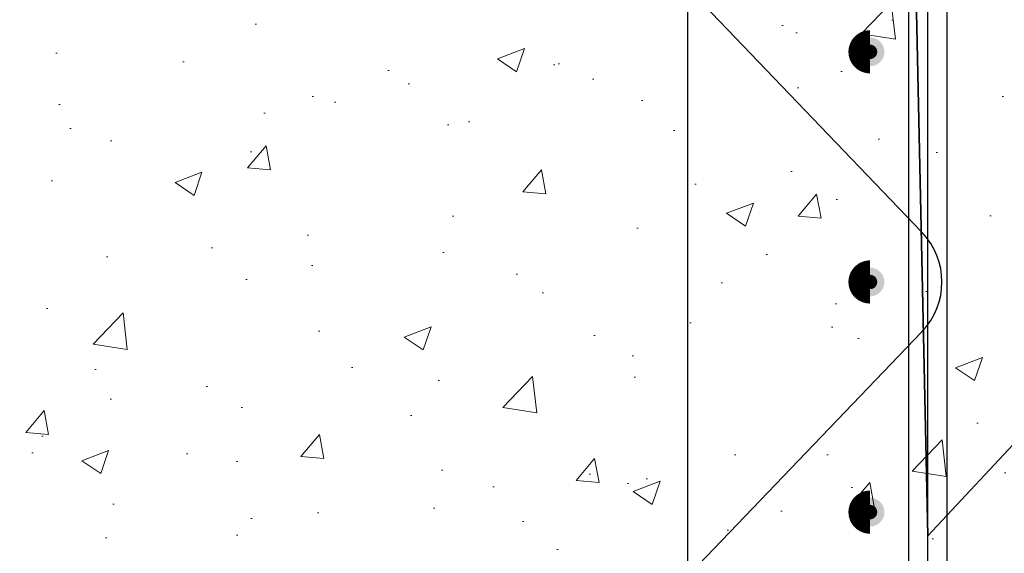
# Model space of a CAD drawing. Header units: inches. Extents: x -807 to 1010, y -1035 to -30.
# Tile 15 of 56: x -75 to -50, y -93 to -79. Entities that reach past the tile are written whole.
import ezdxf
from ezdxf import colors
from ezdxf.entities.mleader import LeaderData, LeaderLine
from ezdxf.math import Vec2, Vec3

# ---------------------------------------------------------------- set-up
doc = ezdxf.new("R2010")
doc.units = ezdxf.units.IN
doc.header["$MEASUREMENT"] = 0
doc.layers.add('A-WALL-PATT', color=9, linetype='Continuous', lineweight=18, true_color=0x808080)
doc.layers.add('S-ANNO-NOTE', color=2, linetype='Continuous', lineweight=35)
doc.layers.add('S-DETL-MEDM', color=3, linetype='Continuous')
doc.styles.add('Annotative', font='romans.shx', dxfattribs={"width": 0.8, "height": 0.125})

msp = doc.modelspace()

# ---------------------------------------------------------------- hatches: boundary and pattern name
at = {"layer": 'A-WALL-PATT'}
h = msp.add_hatch(dxfattribs=at)
h.set_pattern_fill('AR-CONC', color=8, style=0)
h.paths.add_polyline_path([(-49.9459, -93.70103), (-49.4459, -93.70103), (-49.4459, -64.70103), (-77.4459, -64.70103), (-79.4459, -62.70103), (-85.4459, -62.70103), (-87.4459, -64.70103), (-91.43781, -64.70103), (-91.44383, -97.57597, -0.41415995), (-91.06883, -97.20103), (-90.94383, -97.20103), (-90.94383, -101.20103), (-93.94383, -101.20103), (-93.94383, -105.70103, 0.41421356), (-93.44383, -106.20103), (-90.81883, -106.20103, -0.41421356), (-90.44383, -106.57603), (-90.44383, -106.70103), (-49.9459, -106.70103)])
at = {"layer": 'S-DETL-MEDM'}
h = msp.add_hatch(color=256, dxfattribs=at)
h.dxf.hatch_style = 1
h.paths.add_polyline_path([(-52.82073, -79.70103, 1), (-53.57073, -79.70103, 1)])
h = msp.add_hatch(color=256, dxfattribs=at)
h.dxf.hatch_style = 1
h.paths.add_polyline_path([(-52.82073, -85.70103, 1), (-53.57073, -85.70103, 1)])
h = msp.add_hatch(color=256, dxfattribs=at)
h.dxf.hatch_style = 1
h.paths.add_polyline_path([(-52.82073, -91.70103, 1), (-53.57073, -91.70103, 1)])

# ---------------------------------------------------------------- linework, layer by layer
msp.add_line((-51.1959, -70.80417), (-51.1959, -125.03395), dxfattribs=at)
for points in [[(-89.0487, -86.99834), (-71.79917, -104.99834, 0.42673747), (-69.09169, -104.99834), (-51.84199, -86.99834, 0.401801), (-51.84199, -84.40372), (-69.09169, -66.40372, 0.42673747), (-71.79917, -66.40373), (-89.0487, -84.40373, 0.40179818)], [(-57.94574, -67.84377, 0.41421356), (-59.82574, -65.96377), (-81.0687, -65.9383, 0.41443464), (-82.94511, -67.8133), (-82.94511, -103.5633, 0.41399252), (-81.07153, -105.4383), (-59.82574, -105.46377, 0.41421356), (-57.94574, -103.58377)], [(-86.81352, -66.70103), (-54.0709, -66.70103, -0.41421356), (-52.1959, -68.57603), (-52.1959, -102.82603, -0.41421356), (-54.0709, -104.70103), (-86.81979, -104.70103, -0.41426718), (-88.69479, -102.82569), (-88.68852, -68.57569, -0.41415995)], [(-51.69023, -73.31578, 0.41421356), (-53.57023, -71.43578), (-87.31854, -71.4103, 0.41443464), (-89.19496, -73.2853), (-89.19496, -98.1196, 0.41399252), (-87.32137, -99.99459), (-53.57023, -100.02007, 0.41421356), (-51.69023, -98.14007)]]:
    msp.add_lwpolyline(points, format="xyb", close=True, dxfattribs=at)
at = {"layer": 'S-DETL-MEDM', "const_width": 0.75}
for points in [[(-53.19573, -79.51353, 1), (-53.19573, -79.88853, 1)], [(-53.19573, -85.51353, 1), (-53.19573, -85.88853, 1)], [(-53.19573, -91.51353, 1), (-53.19573, -91.88853, 1)]]:
    msp.add_lwpolyline(points, format="xyb", dxfattribs=at)

# ---------------------------------------------------------------- leaders
at = {"layer": 'S-ANNO-NOTE', "lineweight": -3}
ml = msp.add_multileader_mtext('Standard', dxfattribs=at)
ml.set_content('#5 TIES @ 6" OC', color=256, style='Annotative')
ml.set_leader_properties(color=1, linetype='ByLayer', lineweight=-1)
ml.build(insert=Vec2(0, 0))
ml.multileader.update_dxf_attribs({"text_right_attachment_type": 3, "dogleg_length": 0.125, "arrow_head_size": 2, "scale": 16})
ctx = ml.context
ctx.base_point, ctx.scale, ctx.char_height, ctx.arrow_head_size, ctx.landing_gap_size, ctx.plane_origin = Vec3(-23.20979, -64.57802), 16, 2, 2, 1.44, Vec3(-58.39761, -31.48472)
ctx.right_attachment = 3
notes = []
notes.append((ctx, [(0, (1, 1, 0), (-25.75458, -64.57802), (1, 0), 2.54479, [(5, [(-57.79947, -78.18711), (-52.1959, -69.12627), (-51.69023, -92.31619)], 0, [])])]))
ctx.mtext.insert, ctx.mtext.flow_direction = Vec3(-21.76979, -63.24469), 5
for ctx, leaders in notes:
    for number, flags, end, landing, length, lines in leaders:
        leader = LeaderData()
        leader.index, (leader.has_last_leader_line, leader.has_dogleg_vector, leader.attachment_direction) = number, flags
        leader.last_leader_point, leader.dogleg_vector, leader.dogleg_length = Vec3(end), Vec3(landing), length
        for number, points, colour, breaks in lines:
            line = LeaderLine()
            line.index, line.vertices, line.color, line.breaks = number, Vec3.list(points), colors.encode_raw_color(colour), breaks
            leader.lines.append(line)
        ctx.leaders.append(leader)

doc.saveas('drawing.dxf')
